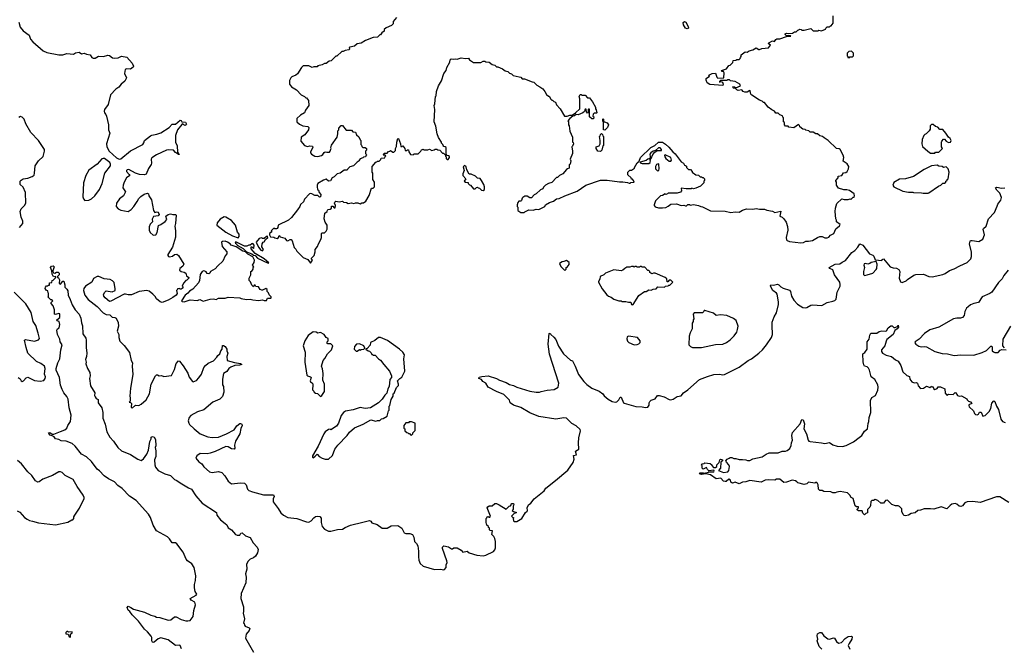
# Model space of a CAD drawing. Extents: x 2528705 to 2678277, y 911730 to 1023331.
# Tile 80 of 241: x 2566084 to 2578170, y 962555 to 970257. Entities that reach past the tile are written whole.
import ezdxf

# ---------------------------------------------------------------- set-up
doc = ezdxf.new("R2010")
doc.units = 0

msp = doc.modelspace()

# ---------------------------------------------------------------- linework, layer by layer
at = {"layer": '0CON20XD'}
for points in [[(2566074, 970225), (2566092, 970165), (2566129, 970119), (2566199, 970069), (2566216, 970016), (2566245, 969984), (2566374, 969875), (2566418, 969855), (2566565, 969827), (2566615, 969824), (2566665, 969841), (2566745, 969832), (2566768, 969852), (2566815, 969858), (2566845, 969838), (2566875, 969847), (2566904, 969834), (2566950, 969825), (2566968, 969795), (2566986, 969784), (2567010, 969785), (2567051, 969809), (2567113, 969807), (2567165, 969820), (2567185, 969818), (2567225, 969790), (2567246, 969784), (2567292, 969788), (2567335, 969810), (2567398, 969798), (2567466, 969725), (2567480, 969685), (2567476, 969674), (2567445, 969649), (2567396, 969654), (2567380, 969645), (2567372, 969595), (2567395, 969542), (2567376, 969504), (2567331, 969465), (2567301, 969429), (2567265, 969405), (2567198, 969335), (2567172, 969218), (2567126, 969155), (2567120, 969135), (2567124, 969115), (2567142, 969095), (2567150, 969075), (2567174, 968965), (2567176, 968905), (2567190, 968865), (2567148, 968732), (2567152, 968695), (2567183, 968645), (2567271, 968561), (2567305, 968544), (2567325, 968549), (2567445, 968649), (2567594, 968726), (2567610, 968745), (2567618, 968775), (2567688, 968832), (2567705, 968841), (2567769, 968851), (2567815, 968867), (2567920, 968935), (2567956, 968974), (2567995, 968974), (2568055, 969022), (2568068, 969018), (2568075, 969002), (2568118, 968998), (2568132, 968975), (2568128, 968965), (2568115, 968960), (2568100, 968965), (2568085, 968980), (2568075, 968970), (2568022, 968905), (2567997, 968835), (2567996, 968755), (2568018, 968708), (2568022, 968632), (2568028, 968618), (2568046, 968604), (2568035, 968603), (2567995, 968626), (2567973, 968655), (2567915, 968661), (2567886, 968655), (2567765, 968599), (2567705, 968560), (2567700, 968545), (2567704, 968496), (2567700, 968480), (2567665, 968430), (2567635, 968362), (2567615, 968352), (2567555, 968356), (2567505, 968375), (2567425, 968418), (2567403, 968415), (2567394, 968405), (2567396, 968395), (2567429, 968359), (2567436, 968344), (2567397, 968315), (2567365, 968264), (2567353, 968225), (2567352, 968192), (2567382, 968145), (2567359, 968095), (2567311, 968059), (2567273, 968005), (2567270, 967965), (2567295, 967935), (2567325, 967918), (2567415, 967905), (2567451, 967929), (2567486, 967965), (2567528, 968025), (2567545, 968061), (2567572, 968088), (2567614, 968116), (2567655, 968129), (2567665, 968120), (2567669, 968095), (2567703, 968045), (2567727, 967917), (2567745, 967892), (2567771, 967899), (2567785, 967895), (2567796, 967865), (2567785, 967851), (2567725, 967840), (2567711, 967809), (2567713, 967775), (2567685, 967746), (2567675, 967715), (2567675, 967675), (2567684, 967645), (2567723, 967613), (2567755, 967616), (2567773, 967647), (2567788, 967732), (2567817, 967743), (2567870, 967780)], [(2570710, 970285), (2570670, 970235), (2570670, 970205), (2570650, 970185), (2570582, 970158), (2570560, 970135), (2570560, 970115), (2570530, 970095), (2570515, 970070), (2570505, 970070), (2570477, 970043), (2570423, 970037), (2570328, 970002), (2570275, 969970), (2570225, 969960), (2570195, 969932), (2570135, 969920), (2570130, 969915), (2570132, 969895), (2570125, 969888), (2570081, 969879), (2570055, 969868)], [(2574275, 970143), (2574257, 970155), (2574233, 970195), (2574227, 970223), (2574244, 970236), (2574260, 970225), (2574290, 970175), (2574292, 970155), (2574275, 970143)], [(2575588, 968928), (2575525, 968940), (2575515, 968950), (2575482, 968952), (2575470, 968965), (2575470, 968995), (2575460, 969005), (2575460, 969055), (2575452, 969062), (2575448, 969078), (2575415, 969090), (2575395, 969110), (2575365, 969110), (2575350, 969135), (2575315, 969150), (2575272, 969182), (2575225, 969240), (2575215, 969240), (2575197, 969257), (2575165, 969270), (2575071, 969331), (2575057, 969345), (2575052, 969382), (2575045, 969390), (2575015, 969367), (2574985, 969369), (2574965, 969377), (2574948, 969398), (2574905, 969389), (2574886, 969396), (2574872, 969412), (2574845, 969416), (2574836, 969425), (2574845, 969438), (2574860, 969435), (2574875, 969420), (2574930, 969445), (2574922, 969465), (2574895, 969483), (2574865, 969498), (2574808, 969508), (2574795, 969520), (2574775, 969520), (2574765, 969512), (2574685, 969510), (2574675, 969500), (2574675, 969492), (2574695, 969500), (2574709, 969489), (2574720, 969465), (2574715, 969451), (2574555, 969462), (2574521, 969481), (2574511, 969515), (2574512, 969535), (2574550, 969565), (2574542, 969578), (2574585, 969598), (2574625, 969600), (2574642, 969552), (2574655, 969540), (2574728, 969542), (2574732, 969605), (2574725, 969620), (2574705, 969620), (2574700, 969635), (2574760, 969655), (2574790, 969695), (2574805, 969700), (2574838, 969732), (2574842, 969758), (2574875, 969760), (2574885, 969770), (2574915, 969770), (2574928, 969782), (2574930, 969795), (2574940, 969805), (2574940, 969825), (2574988, 969862), (2575015, 969860), (2575040, 969875), (2575085, 969887), (2575125, 969910), (2575155, 969890), (2575165, 969890), (2575195, 969902), (2575275, 969912), (2575300, 969945), (2575272, 969965), (2575280, 969975), (2575325, 969996), (2575349, 969991), (2575366, 970014), (2575379, 970021), (2575415, 970023), (2575495, 970052), (2575550, 970055), (2575545, 970060), (2575495, 970060), (2575480, 970075), (2575480, 970085), (2575495, 970092), (2575525, 970088), (2575568, 970092), (2575595, 970110), (2575615, 970110), (2575635, 970130), (2575648, 970132), (2575655, 970140), (2575677, 970137), (2575685, 970130), (2575715, 970130), (2575795, 970148), (2575825, 970120), (2575885, 970120), (2575895, 970128), (2575925, 970120), (2575975, 970140), (2575980, 970155), (2575995, 970170), (2576025, 970170), (2576035, 970180), (2576045, 970180), (2576070, 970215), (2576070, 970305)], [(2570055, 969868), (2570040, 969865), (2569975, 969810), (2569965, 969810), (2569907, 969753), (2569883, 969747), (2569845, 969720), (2569825, 969720), (2569797, 969703), (2569745, 969690), (2569735, 969680), (2569695, 969680), (2569675, 969672), (2569632, 969692), (2569565, 969690), (2569545, 969670), (2569496, 969594), (2569475, 969578), (2569424, 969556), (2569412, 969545), (2569398, 969512), (2569398, 969465), (2569421, 969431), (2569480, 969395), (2569540, 969335), (2569580, 969315), (2569595, 969300), (2569605, 969300), (2569630, 969265), (2569632, 969205), (2569593, 969147), (2569580, 969115), (2569532, 969085), (2569487, 969043), (2569488, 969005), (2569518, 968975), (2569560, 968955), (2569620, 968945), (2569633, 968933), (2569628, 968905), (2569586, 968844), (2569538, 968815), (2569537, 968765), (2569580, 968715), (2569615, 968702), (2569645, 968710), (2569678, 968705), (2569682, 968688), (2569652, 968635), (2569652, 968625), (2569668, 968605), (2569705, 968583), (2569745, 968580), (2569788, 968592), (2569805, 968602), (2569821, 968629), (2569833, 968637), (2569855, 968630), (2569887, 968633), (2569897, 968643), (2569903, 968667), (2569908, 968675), (2569902, 968685), (2569913, 968717), (2569980, 968815), (2569990, 968855), (2569990, 968895), (2570000, 968905), (2570000, 968925), (2570032, 968958), (2570045, 968960), (2570092, 968902), (2570155, 968900), (2570175, 968880), (2570208, 968878), (2570220, 968845), (2570248, 968818), (2570262, 968782), (2570270, 968775), (2570270, 968725), (2570278, 968718), (2570282, 968702), (2570295, 968690), (2570325, 968690), (2570340, 968675), (2570340, 968655), (2570330, 968645), (2570330, 968615), (2570338, 968608), (2570340, 968595), (2570332, 968588), (2570328, 968572), (2570305, 968570), (2570298, 968562), (2570265, 968550), (2570250, 968535), (2570250, 968525), (2570225, 968510), (2570180, 968465), (2570135, 968450), (2570110, 968425), (2570105, 968410), (2570065, 968410), (2570017, 968373), (2569980, 968365), (2569945, 968328), (2569920, 968315), (2569901, 968279), (2569875, 968277), (2569845, 968300), (2569812, 968288), (2569744, 968246), (2569734, 968226), (2569734, 968204), (2569740, 968175), (2569750, 968165), (2569760, 968135), (2569782, 968112), (2569778, 968082), (2569765, 968080), (2569745, 968100), (2569708, 968098), (2569669, 968119), (2569655, 968123), (2569642, 968118), (2569580, 968055), (2569568, 968022), (2569531, 967989), (2569522, 967965), (2569496, 967924), (2569420, 967830), (2569385, 967798), (2569258, 967735), (2569252, 967705), (2569246, 967694), (2569235, 967690), (2569215, 967690), (2569203, 967697), (2569170, 967665), (2569178, 967652), (2569150, 967635), (2569150, 967615), (2569162, 967592), (2569205, 967590), (2569215, 967580), (2569245, 967570), (2569260, 967585), (2569270, 967610), (2569275, 967610), (2569283, 967593), (2569340, 967575), (2569358, 967548), (2569375, 967542), (2569405, 967560), (2569418, 967558), (2569430, 967545), (2569453, 967463), (2569475, 967440), (2569487, 967417), (2569565, 967340), (2569620, 967315), (2569655, 967270)], [(2576265, 969790), (2576275, 969800), (2576305, 969800), (2576320, 969815), (2576320, 969845), (2576295, 969870), (2576263, 969867), (2576240, 969845), (2576240, 969815), (2576250, 969805), (2576250, 969795), (2576265, 969790)], [(2569655, 967270), (2569680, 967305), (2569668, 967318), (2569668, 967332), (2569698, 967365), (2569712, 967408), (2569712, 967435), (2569740, 967475), (2569750, 967505), (2569782, 967558), (2569790, 967585), (2569790, 967635), (2569795, 967640), (2569825, 967640), (2569845, 967660), (2569858, 967685), (2569860, 967735), (2569833, 967773), (2569822, 967815), (2569828, 967882), (2569860, 967905), (2569862, 967918), (2569872, 967928), (2569895, 967930), (2569910, 967945), (2569912, 967968), (2569927, 967967), (2569945, 967950), (2569955, 967950), (2569960, 967975), (2569950, 968005), (2569952, 968018), (2569965, 968028), (2570005, 968020), (2570045, 968028), (2570058, 968018), (2570095, 968012), (2570115, 968002), (2570155, 968008), (2570185, 968000), (2570205, 968008), (2570235, 968008), (2570265, 967998), (2570285, 968008), (2570305, 968008), (2570335, 968030), (2570372, 968098), (2570402, 968188), (2570425, 968190), (2570440, 968205), (2570440, 968265), (2570420, 968295), (2570420, 968375), (2570410, 968385), (2570410, 968455), (2570455, 968510), (2570468, 968512), (2570475, 968520), (2570498, 968522), (2570518, 968542), (2570522, 968558), (2570568, 968562), (2570572, 968578), (2570580, 968585), (2570565, 968600), (2570552, 968592), (2570550, 968605), (2570562, 968618), (2570595, 968620), (2570612, 968638), (2570628, 968642), (2570635, 968650), (2570665, 968630), (2570678, 968632), (2570688, 968642), (2570697, 968653), (2570698, 968675), (2570709, 968701), (2570714, 968756), (2570725, 968800), (2570735, 968800), (2570760, 968735), (2570762, 968702), (2570775, 968700), (2570788, 968708), (2570810, 968675), (2570815, 968650), (2570835, 968650), (2570845, 968660), (2570858, 968658), (2570860, 968635), (2570882, 968602), (2570915, 968600), (2570925, 968610), (2570975, 968610), (2570982, 968618), (2571010, 968645), (2571015, 968660), (2571028, 968662), (2571035, 968670), (2571045, 968660), (2571095, 968660), (2571115, 968668), (2571145, 968652), (2571172, 968658), (2571185, 968670), (2571205, 968670), (2571215, 968660), (2571240, 968655), (2571275, 968620), (2571288, 968618), (2571308, 968598), (2571312, 968582), (2571320, 968575), (2571320, 968555), (2571332, 968542), (2571345, 968540), (2571360, 968565), (2571358, 968578), (2571348, 968588), (2571332, 968592), (2571320, 968605), (2571318, 968688), (2571308, 968698), (2571292, 968702), (2571282, 968712), (2571280, 968725), (2571262, 968742), (2571260, 968755), (2571223, 968813), (2571208, 968855), (2571192, 968952), (2571172, 969005), (2571178, 969155), (2571170, 969205), (2571180, 969225), (2571190, 969315), (2571197, 969323), (2571202, 969375), (2571223, 969447), (2571262, 969508), (2571290, 969595), (2571317, 969633), (2571328, 969672), (2571362, 969735), (2571370, 969765), (2571380, 969775), (2571415, 969772), (2571435, 969778), (2571455, 969772), (2571505, 969790), (2571555, 969782), (2571595, 969786), (2571607, 969765), (2571655, 969730), (2571745, 969730), (2571775, 969750), (2571795, 969750), (2571805, 969740), (2571847, 969737), (2571885, 969708), (2571917, 969697), (2571935, 969680), (2571955, 969678), (2572012, 969652), (2572045, 969630), (2572075, 969620), (2572095, 969600), (2572122, 969592), (2572143, 969573), (2572217, 969557), (2572235, 969550), (2572253, 969533), (2572282, 969532), (2572373, 969493), (2572395, 969490), (2572430, 969455), (2572470, 969435), (2572505, 969408), (2572532, 969375), (2572551, 969341), (2572575, 969320), (2572585, 969320), (2572605, 969280), (2572615, 969270), (2572625, 969270), (2572642, 969252), (2572660, 969245), (2572673, 969213), (2572720, 969165), (2572773, 969073), (2572805, 969072), (2572835, 969084), (2572865, 969086), (2572908, 969112), (2572960, 969165), (2572960, 969285), (2572952, 969315), (2572962, 969338), (2572975, 969340), (2572985, 969330), (2573025, 969330), (2573055, 969300), (2573078, 969298), (2573117, 969247), (2573150, 969185), (2573150, 969165), (2573162, 969152), (2573170, 969115), (2573165, 969110), (2573135, 969110), (2573122, 969098), (2573120, 969075), (2573130, 969065), (2573128, 969042), (2573105, 969040), (2573080, 969065), (2573078, 969158), (2573065, 969160), (2573060, 969155), (2573060, 969115), (2573055, 969110), (2573040, 969125), (2573038, 969158), (2573025, 969160), (2573018, 969132), (2572998, 969112), (2572939, 969091), (2572915, 969092), (2572895, 969076), (2572875, 969073), (2572838, 969045), (2572812, 969015), (2572820, 969005), (2572820, 968965), (2572830, 968955), (2572838, 968888), (2572870, 968815), (2572870, 968755), (2572878, 968748), (2572880, 968735), (2572870, 968705), (2572860, 968695), (2572870, 968645), (2572868, 968615), (2572840, 968545), (2572848, 968525), (2572840, 968485), (2572830, 968475), (2572830, 968435), (2572810, 968425), (2572795, 968420), (2572750, 968365), (2572710, 968345), (2572685, 968320), (2572675, 968320), (2572615, 968260), (2572575, 968248), (2572540, 968225), (2572515, 968200), (2572505, 968180), (2572475, 968170), (2572425, 968120), (2572401, 968109), (2572368, 968072), (2572345, 968072), (2572315, 968090), (2572285, 968090), (2572260, 968075), (2572250, 968065), (2572245, 968040), (2572235, 968030), (2572212, 968028), (2572200, 968015), (2572190, 967985), (2572190, 967965), (2572200, 967955), (2572200, 967915), (2572235, 967890), (2572275, 967890), (2572285, 967900), (2572335, 967922), (2572385, 967918), (2572425, 967930), (2572455, 967928), (2572530, 967965), (2572540, 967985), (2572586, 968014), (2572635, 968030), (2572675, 968057), (2572708, 968062), (2572775, 968096), (2572928, 968152), (2573034, 968226), (2573215, 968288), (2573295, 968287), (2573447, 968267), (2573488, 968268), (2573545, 968260), (2573565, 968250), (2573578, 968252), (2573585, 968260), (2573628, 968262), (2573620, 968285), (2573605, 968300), (2573595, 968300), (2573590, 968315), (2573550, 968355), (2573550, 968385), (2573575, 968410), (2573595, 968410), (2573630, 968435), (2573630, 968445), (2573665, 968500), (2573688, 968522), (2573706, 968564), (2573833, 968687), (2573880, 968715), (2573927, 968753), (2573973, 968753), (2574010, 968730), (2574052, 968692), (2574100, 968635), (2574131, 968611), (2574205, 968512), (2574230, 968495), (2574245, 968470), (2574258, 968468), (2574268, 968458), (2574270, 968445), (2574282, 968432), (2574295, 968420), (2574318, 968418), (2574340, 968395), (2574340, 968385), (2574382, 968352), (2574415, 968350), (2574435, 968330), (2574455, 968330), (2574465, 968320), (2574475, 968320), (2574490, 968305), (2574490, 968285), (2574480, 968275), (2574480, 968255), (2574440, 968215), (2574385, 968190), (2574355, 968182), (2574335, 968188), (2574325, 968182), (2574265, 968182), (2574205, 968190), (2574208, 968155), (2574195, 968140), (2574155, 968130), (2574045, 968127), (2574035, 968118), (2574015, 968112), (2574005, 968118), (2573975, 968100), (2573950, 968095), (2573888, 968035), (2573870, 967985), (2573870, 967975), (2573885, 967960), (2573925, 967948), (2573975, 967947), (2574015, 967953), (2574045, 967968), (2574075, 967992), (2574145, 967997), (2574205, 967978), (2574235, 967980), (2574255, 967972), (2574267, 967973), (2574285, 967990), (2574305, 967990), (2574315, 967982), (2574355, 967990), (2574415, 967978), (2574444, 967964), (2574465, 967962), (2574565, 967911), (2574745, 967907), (2574815, 967890), (2574865, 967897), (2574915, 967893), (2574955, 967918), (2575005, 967937), (2575085, 967933), (2575125, 967940), (2575165, 967930), (2575225, 967932), (2575255, 967918), (2575325, 967907), (2575355, 967891), (2575425, 967908), (2575414, 967844), (2575445, 967832), (2575462, 967815), (2575492, 967772), (2575509, 967719), (2575512, 967675), (2575493, 967585), (2575498, 967555), (2575506, 967546), (2575535, 967536), (2575671, 967519), (2575705, 967523), (2575735, 967540), (2575765, 967538), (2575815, 967549), (2575875, 967586), (2575905, 967597), (2575935, 967597), (2575965, 967578), (2575995, 967579), (2576015, 967589), (2576037, 967613), (2576077, 967633), (2576101, 967689), (2576145, 967727), (2576156, 967745), (2576110, 967775), (2576110, 967795), (2576100, 967815), (2576093, 967905), (2576097, 967945), (2576115, 968000), (2576175, 968058), (2576205, 968050), (2576255, 968050), (2576278, 968058), (2576285, 968050), (2576315, 968080), (2576325, 968080), (2576332, 968095), (2576325, 968118), (2576271, 968161), (2576235, 968170), (2576198, 968168), (2576135, 968190), (2576110, 968225), (2576110, 968265), (2576100, 968275), (2576100, 968285), (2576130, 968315), (2576132, 968338), (2576177, 968343), (2576194, 968376), (2576225, 968382), (2576242, 968395), (2576258, 968425), (2576262, 968455), (2576239, 968489), (2576192, 968522), (2576198, 968565), (2576193, 968595), (2576153, 968663), (2576142, 968672), (2576110, 968675), (2576006, 968776), (2575957, 968807), (2575940, 968825), (2575905, 968832), (2575877, 968857), (2575855, 968858), (2575825, 968878), (2575788, 968878), (2575772, 968892), (2575735, 968900), (2575725, 968910), (2575695, 968912), (2575661, 968941), (2575655, 968960), (2575645, 968970), (2575588, 968928)], [(2566083, 967705), (2566124, 967755), (2566122, 967785), (2566102, 967835), (2566090, 967905), (2566102, 967935), (2566144, 967975), (2566159, 968005), (2566155, 968138), (2566125, 968201), (2566090, 968235), (2566091, 968275), (2566102, 968288), (2566128, 968302), (2566185, 968314), (2566237, 968333), (2566261, 968349), (2566268, 968372), (2566274, 968465), (2566315, 968526), (2566371, 968579), (2566389, 968645), (2566388, 968665), (2566317, 968775), (2566223, 968873), (2566160, 968980), (2566139, 969035), (2566115, 969061), (2566095, 969068), (2566075, 969055)], [(2573265, 968900), (2573250, 968905), (2573252, 968965), (2573250, 968995), (2573240, 969015), (2573240, 969040), (2573250, 969035), (2573252, 969012), (2573262, 969002), (2573295, 968990), (2573310, 968965), (2573300, 968935), (2573265, 968900)], [(2577315, 968620), (2577325, 968630), (2577365, 968630), (2577410, 968675), (2577400, 968695), (2577398, 968752), (2577402, 968765), (2577425, 968790), (2577435, 968790), (2577458, 968765), (2577485, 968748), (2577508, 968752), (2577518, 968775), (2577505, 968800), (2577484, 968814), (2577452, 968865), (2577415, 968910), (2577378, 968908), (2577355, 968940), (2577327, 968947), (2577295, 968970), (2577275, 968970), (2577260, 968955), (2577260, 968915), (2577248, 968895), (2577210, 968855), (2577195, 968850), (2577180, 968835), (2577162, 968785), (2577157, 968735), (2577165, 968700), (2577230, 968645), (2577265, 968620), (2577315, 968620)], [(2573215, 968640), (2573180, 968645), (2573160, 968675), (2573160, 968695), (2573195, 968710), (2573210, 968735), (2573210, 968775), (2573200, 968825), (2573208, 968832), (2573212, 968848), (2573225, 968860), (2573238, 968848), (2573242, 968832), (2573250, 968825), (2573250, 968715), (2573243, 968707), (2573230, 968655), (2573215, 968640)], [(2573805, 968492), (2573822, 968505), (2573828, 968528), (2573820, 968535), (2573837, 968553), (2573856, 968604), (2573880, 968630), (2573909, 968651), (2573960, 968650), (2573960, 968665), (2573946, 968685), (2573924, 968686), (2573887, 968653), (2573858, 968645), (2573832, 968625), (2573818, 968605), (2573823, 968575), (2573818, 968552), (2573794, 968546), (2573772, 968528), (2573702, 968508), (2573702, 968502), (2573725, 968492), (2573805, 968492)], [(2566885, 968039), (2566935, 968044), (2566965, 968060), (2567005, 968097), (2567065, 968174), (2567095, 968246), (2567129, 968375), (2567201, 968465), (2567201, 968485), (2567190, 968505), (2567125, 968552), (2567110, 968555), (2567091, 968549), (2567034, 968486), (2566935, 968409), (2566895, 968344), (2566866, 968255), (2566859, 968085), (2566867, 968057), (2566885, 968039)], [(2574075, 968520), (2574086, 968535), (2574076, 968565), (2574005, 968600), (2574000, 968595), (2574002, 968575), (2574014, 968554), (2574055, 968520), (2574075, 968520)], [(2571775, 968160), (2571790, 968175), (2571790, 968205), (2571782, 968235), (2571752, 968285), (2571735, 968308), (2571703, 968313), (2571680, 968335), (2571625, 968360), (2571602, 968362), (2571573, 968413), (2571565, 968450), (2571542, 968468), (2571528, 968452), (2571540, 968405), (2571523, 968367), (2571522, 968345), (2571560, 968305), (2571540, 968275), (2571555, 968262), (2571588, 968258), (2571590, 968245), (2571605, 968230), (2571618, 968228), (2571655, 968180), (2571675, 968180), (2571692, 968198), (2571705, 968200), (2571712, 968192), (2571728, 968188), (2571753, 968163), (2571775, 968160)], [(2573915, 968400), (2573928, 968412), (2573932, 968425), (2573930, 968485), (2573925, 968488), (2573901, 968479), (2573888, 968455), (2573890, 968425), (2573915, 968400)], [(2577175, 968127), (2577235, 968128), (2577245, 968132), (2577360, 968215), (2577390, 968225), (2577415, 968250), (2577435, 968250), (2577450, 968265), (2577450, 968275), (2577470, 968285), (2577470, 968295), (2577480, 968305), (2577492, 968385), (2577480, 968425), (2577455, 968450), (2577425, 968442), (2577407, 968457), (2577365, 968460), (2577345, 968470), (2577278, 968462), (2577185, 968418), (2577055, 968332), (2576955, 968302), (2576885, 968298), (2576815, 968258), (2576808, 968245), (2576803, 968225), (2576814, 968204), (2576924, 968154), (2576995, 968140), (2577045, 968142), (2577057, 968137), (2577155, 968132), (2577175, 968127)], [(2576065, 966802), (2576088, 966812), (2576105, 966828), (2576118, 966915), (2576153, 966985), (2576157, 967007), (2576150, 967035), (2576087, 967127), (2576066, 967186), (2576028, 967205), (2576021, 967215), (2576095, 967256), (2576151, 967259), (2576179, 967281), (2576220, 967300), (2576300, 967400), (2576335, 967423), (2576371, 967465), (2576395, 967508), (2576432, 967492), (2576514, 967384), (2576556, 967366), (2576568, 967355), (2576585, 967310), (2576665, 967300), (2576672, 967315), (2576685, 967322), (2576770, 967225), (2576805, 967210), (2576845, 967207), (2576875, 967190), (2576886, 967165), (2576880, 967085), (2576895, 967038), (2576915, 967032), (2576966, 967054), (2576982, 967068), (2577060, 967120), (2577085, 967128), (2577176, 967136), (2577245, 967106), (2577285, 967101), (2577415, 967132), (2577445, 967144), (2577495, 967179), (2577555, 967199), (2577622, 967238), (2577712, 967278), (2577758, 967322), (2577768, 967352), (2577766, 967405), (2577742, 967505), (2577749, 967541), (2577755, 967547), (2577774, 967546), (2577855, 967536), (2577908, 967565), (2577928, 967615), (2577912, 967685), (2577916, 967695), (2577948, 967725), (2577977, 967813), (2578051, 967889), (2578082, 967968), (2578091, 967995), (2578128, 968042), (2578136, 968075), (2578115, 968127), (2578077, 968165), (2578062, 968195), (2578077, 968203), (2578135, 968189), (2578175, 968192)], [(2567870, 967780), (2567890, 967805), (2567880, 967845), (2567905, 967865), (2567935, 967874), (2567965, 967867), (2567995, 967868), (2568005, 967860), (2567997, 967755), (2567988, 967722), (2567998, 967665), (2567997, 967587), (2567961, 967465), (2567904, 967375), (2567902, 967362), (2567910, 967350), (2567925, 967348), (2567958, 967355), (2567984, 967376), (2568015, 967378), (2568035, 967364), (2568099, 967255), (2568088, 967232), (2568050, 967205), (2568046, 967185), (2568065, 967168), (2568105, 967157), (2568122, 967145), (2568132, 967112), (2568160, 967095), (2568160, 967085), (2568135, 967062), (2568122, 967058), (2568096, 967025), (2568078, 966985), (2568090, 966965), (2568065, 966950), (2568052, 966952), (2568045, 966960), (2568020, 966955), (2568020, 966945), (2568010, 966935), (2568016, 966895), (2568003, 966875), (2567965, 966846), (2567908, 966815), (2567835, 966785), (2567808, 966795), (2567765, 966830), (2567749, 966859), (2567720, 966890), (2567674, 966924), (2567645, 966934), (2567549, 966921), (2567455, 966881), (2567415, 966879), (2567385, 966889), (2567365, 966888), (2567205, 966803), (2567185, 966799), (2567132, 966842), (2567116, 966865), (2567114, 966885), (2567128, 966915), (2567145, 966929), (2567221, 966919), (2567255, 966934), (2567258, 966955), (2567242, 967032), (2567223, 967053), (2567195, 967068), (2567122, 967075), (2567055, 967105), (2567034, 967105), (2566991, 967079), (2566969, 967035), (2566894, 966985), (2566873, 966957), (2566869, 966935), (2566883, 966877), (2566923, 966825), (2567035, 966739), (2567110, 966660), (2567145, 966641), (2567192, 966635), (2567220, 966605), (2567253, 966603), (2567268, 966595), (2567295, 966540), (2567298, 966495), (2567282, 966435), (2567301, 966395), (2567303, 966355), (2567315, 966312), (2567365, 966259), (2567431, 966171), (2567451, 966075), (2567470, 966045), (2567466, 966005), (2567474, 965904), (2567446, 965735), (2567438, 965635), (2567442, 965615), (2567440, 965575), (2567430, 965565), (2567445, 965560), (2567458, 965545), (2567452, 965502), (2567465, 965490), (2567505, 965528), (2567545, 965522), (2567575, 965538), (2567635, 965592), (2567677, 965665), (2567697, 965785), (2567750, 965885), (2567765, 965900), (2567775, 965900), (2567795, 965887), (2567825, 965890), (2567855, 965880), (2567948, 965892), (2567986, 965965), (2568005, 966037), (2568035, 966070), (2568046, 966066), (2568089, 966009), (2568148, 965918), (2568165, 965870), (2568205, 965818), (2568215, 965814), (2568255, 965829), (2568285, 965860), (2568316, 965905), (2568345, 965988), (2568363, 966015), (2568398, 966042), (2568465, 966072), (2568506, 966114), (2568518, 966135), (2568542, 966155), (2568554, 966195), (2568568, 966212), (2568575, 966257), (2568585, 966260), (2568605, 966248), (2568627, 966215), (2568627, 966195), (2568638, 966165), (2568626, 966124), (2568630, 966075), (2568719, 966051), (2568795, 966038), (2568812, 966025), (2568784, 966016), (2568725, 966012), (2568676, 965994), (2568652, 965978), (2568625, 965940), (2568586, 965915), (2568574, 965845), (2568573, 965775), (2568586, 965755), (2568592, 965685), (2568575, 965632), (2568539, 965601), (2568455, 965562), (2568345, 965470), (2568266, 965444), (2568185, 965399), (2568163, 965375), (2568151, 965335), (2568159, 965305), (2568170, 965290), (2568225, 965234), (2568301, 965175), (2568395, 965136), (2568445, 965131), (2568525, 965134), (2568623, 965175), (2568716, 965224), (2568749, 965271), (2568785, 965300), (2568795, 965303), (2568813, 965293), (2568817, 965277), (2568799, 965241), (2568785, 965175), (2568732, 965085), (2568722, 965035), (2568723, 964997), (2568715, 964988), (2568685, 964989), (2568645, 965014), (2568615, 965018), (2568485, 964957), (2568423, 964937), (2568385, 964930), (2568300, 964935), (2568260, 964905), (2568248, 964875), (2568285, 964830), (2568320, 964805), (2568345, 964771), (2568415, 964709), (2568445, 964699), (2568525, 964711), (2568565, 964701), (2568601, 964661), (2568642, 964592), (2568685, 964560), (2568795, 964573), (2568845, 964569), (2568865, 964547), (2568881, 964495), (2568895, 964481), (2568941, 964461), (2569075, 964424), (2569198, 964425), (2569209, 964405), (2569194, 964375), (2569195, 964342), (2569258, 964258), (2569289, 964205), (2569321, 964175), (2569375, 964146), (2569485, 964136), (2569606, 964096), (2569635, 964092), (2569663, 964105), (2569696, 964145), (2569715, 964159), (2569736, 964166), (2569770, 964160), (2569785, 964140), (2569784, 964085), (2569796, 964036), (2569827, 964005), (2569875, 963979), (2569905, 963979), (2569985, 963999), (2570045, 964004), (2570078, 964025), (2570145, 964052), (2570295, 964092), (2570379, 964109), (2570393, 964103), (2570405, 964082), (2570473, 964063), (2570535, 964018), (2570595, 964018), (2570645, 964047), (2570725, 964048), (2570776, 964016), (2570805, 963958), (2570825, 963950), (2570873, 963953), (2570905, 963938), (2570922, 963905), (2570930, 963855), (2570955, 963830), (2570972, 963802), (2570980, 963735), (2570978, 963665), (2570983, 963623), (2570998, 963585), (2571035, 963552), (2571175, 963510), (2571252, 963512), (2571286, 963504), (2571299, 963511), (2571318, 963535), (2571318, 963565), (2571330, 963595), (2571329, 963615), (2571273, 963767), (2571272, 963785), (2571291, 963799), (2571347, 963787), (2571385, 963762), (2571395, 963762), (2571413, 963777), (2571455, 963774), (2571505, 963748), (2571525, 963722), (2571575, 963733), (2571600, 963715), (2571695, 963686), (2571775, 963678), (2571804, 963684), (2571901, 963729), (2571918, 963752), (2571926, 963775), (2571924, 963855), (2571915, 963890), (2571903, 963915), (2571881, 963941), (2571888, 963985), (2571858, 963988), (2571850, 963995), (2571850, 964015), (2571840, 964025), (2571838, 964038), (2571820, 964055), (2571810, 964085), (2571810, 964135), (2571818, 964142), (2571822, 964158), (2571835, 964160), (2571842, 964152), (2571855, 964150), (2571862, 964165), (2571823, 964265), (2571832, 964278), (2571845, 964290), (2571885, 964290), (2571915, 964320), (2571935, 964320), (2571970, 964305), (2572055, 964250), (2572092, 964288), (2572108, 964292), (2572118, 964302), (2572122, 964318), (2572145, 964320), (2572150, 964305), (2572140, 964285), (2572140, 964245), (2572130, 964235), (2572145, 964220), (2572180, 964215), (2572180, 964205), (2572152, 964198), (2572122, 964165), (2572135, 964150), (2572150, 964145), (2572143, 964137), (2572147, 964107), (2572158, 964098), (2572185, 964098), (2572246, 964134), (2572292, 964208), (2572312, 964225), (2572317, 964235), (2572312, 964265), (2572328, 964305), (2572358, 964322), (2572398, 964375), (2572520, 964475), (2572544, 964506), (2572659, 964601), (2572813, 964727), (2572879, 964821), (2572890, 964865), (2572882, 964908), (2572920, 964915), (2572908, 964962), (2572947, 964985), (2572944, 965065), (2572949, 965125), (2572968, 965212), (2572965, 965227), (2572915, 965274), (2572863, 965303), (2572795, 965365), (2572765, 965370), (2572665, 965354), (2572455, 965389), (2572345, 965431), (2572235, 965496), (2572145, 965526), (2572106, 965555), (2572096, 965586), (2572025, 965658), (2571935, 965694), (2571835, 965749), (2571806, 965796), (2571768, 965818), (2571751, 965841), (2571720, 965855), (2571725, 965870), (2571755, 965880), (2571835, 965886), (2571935, 965854), (2571973, 965833), (2572055, 965804), (2572095, 965782), (2572147, 965767), (2572185, 965747), (2572345, 965698), (2572424, 965684), (2572465, 965688), (2572484, 965696), (2572559, 965711), (2572645, 965717), (2572695, 965748), (2572701, 965795), (2572586, 966154), (2572569, 966275), (2572584, 966406), (2572595, 966410), (2572604, 966394), (2572641, 966361), (2572663, 966333), (2572699, 966249), (2572758, 966155), (2572845, 966078), (2572869, 966069), (2572904, 966004), (2572944, 965904), (2573008, 965815), (2573045, 965778), (2573105, 965734), (2573195, 965699), (2573240, 965665), (2573260, 965640), (2573309, 965599), (2573355, 965572), (2573395, 965564), (2573415, 965569), (2573438, 965592), (2573455, 965623), (2573465, 965623), (2573495, 965557), (2573505, 965549), (2573645, 965511), (2573725, 965506), (2573765, 965497), (2573795, 965501), (2573811, 965525), (2573811, 965555), (2573818, 965572), (2573835, 965587), (2573886, 965604), (2573914, 965646), (2573935, 965646), (2573995, 965629), (2574055, 965597), (2574075, 965593), (2574105, 965599), (2574155, 965631), (2574205, 965641), (2574232, 965678), (2574286, 965714), (2574429, 965841), (2574525, 965878), (2574605, 965901), (2574675, 965906), (2574715, 965899), (2574736, 965904), (2574915, 965991), (2575025, 966074), (2575065, 966094), (2575156, 966165), (2575201, 966205), (2575252, 966265), (2575312, 966355), (2575326, 966395), (2575319, 966505), (2575322, 966545), (2575345, 966612), (2575372, 966658), (2575398, 966762), (2575398, 966795), (2575380, 966890), (2575372, 966902), (2575330, 966935), (2575300, 966985), (2575298, 966995), (2575305, 967002), (2575335, 967001), (2575385, 967010), (2575404, 967004), (2575425, 966980), (2575454, 966964), (2575535, 966939), (2575545, 966922), (2575556, 966865), (2575586, 966815), (2575631, 966765), (2575695, 966726), (2575725, 966720), (2575745, 966724), (2575795, 966754), (2575815, 966758), (2575929, 966751), (2575995, 966786), (2576065, 966802)], [(2568765, 967580), (2568780, 967595), (2568778, 967625), (2568758, 967648), (2568733, 967735), (2568684, 967794), (2568615, 967833), (2568595, 967839), (2568543, 967807), (2568509, 967765), (2568506, 967735), (2568615, 967649), (2568695, 967605), (2568765, 967580)], [(2569065, 967422), (2569078, 967435), (2569058, 967468), (2569060, 967505), (2569072, 967528), (2569085, 967530), (2569102, 967558), (2569130, 967585), (2569125, 967600), (2569112, 967598), (2569085, 967570), (2569065, 967570), (2569055, 967580), (2569025, 967570), (2568988, 967525), (2569014, 967464), (2569045, 967430), (2569065, 967422)], [(2568105, 966796), (2568175, 966818), (2568262, 966812), (2568295, 966822), (2568335, 966804), (2568422, 966828), (2568465, 966831), (2568495, 966824), (2568525, 966840), (2568605, 966838), (2568645, 966850), (2568785, 966842), (2568804, 966834), (2568867, 966823), (2568915, 966827), (2568945, 966818), (2569015, 966812), (2569065, 966818), (2569085, 966810), (2569115, 966810), (2569125, 966840), (2569165, 966840), (2569170, 966845), (2569170, 966855), (2569145, 966880), (2569137, 966907), (2569122, 966922), (2569120, 966945), (2569105, 966960), (2569065, 966938), (2569055, 966938), (2569037, 966947), (2569015, 966980), (2568982, 966982), (2568975, 967000), (2568962, 966998), (2568955, 966980), (2568935, 967000), (2568918, 967038), (2568900, 967055), (2568902, 967085), (2568920, 967125), (2568920, 967165), (2568935, 967170), (2568950, 967195), (2568950, 967215), (2568958, 967225), (2568940, 967245), (2568962, 967278), (2568968, 967305), (2568945, 967348), (2568885, 967380), (2568858, 967408), (2568825, 967417), (2568740, 967470), (2568681, 967491), (2568667, 967507), (2568636, 967526), (2568605, 967539), (2568573, 967537), (2568562, 967525), (2568570, 967475), (2568625, 967410), (2568628, 967385), (2568605, 967360), (2568576, 967294), (2568518, 967235), (2568485, 967200), (2568428, 967165), (2568418, 967145), (2568405, 967138), (2568385, 967142), (2568372, 967162), (2568355, 967171), (2568345, 967174), (2568323, 967165), (2568300, 967130), (2568291, 967055), (2568281, 967029), (2568208, 966952), (2568168, 966925), (2568150, 966900), (2568116, 966875), (2568070, 966805), (2568077, 966797), (2568105, 966796)], [(2569135, 967270), (2569142, 967275), (2569085, 967323), (2568975, 967387), (2568924, 967444), (2568925, 967470), (2568935, 967470), (2568955, 967450), (2568960, 967455), (2568962, 967492), (2568945, 967510), (2568932, 967508), (2568915, 967490), (2568895, 967490), (2568873, 967477), (2568845, 967477), (2568745, 967526), (2568730, 967525), (2568732, 967515), (2568747, 967507), (2568755, 967492), (2568828, 967448), (2568870, 967410), (2568935, 967383), (2568955, 967367), (2568975, 967362), (2569005, 967329), (2569135, 967270)], [(2567667, 964187), (2567515, 964355), (2567431, 964411), (2567342, 964505), (2567290, 964540), (2567247, 964587), (2567173, 964623), (2567120, 964660), (2567065, 964721), (2567035, 964739), (2566964, 964835), (2566905, 964892), (2566845, 964926), (2566766, 965025), (2566728, 965058), (2566656, 965086), (2566595, 965090), (2566564, 965104), (2566523, 965113), (2566507, 965137), (2566482, 965152), (2566455, 965158), (2566440, 965185), (2566455, 965190), (2566485, 965170), (2566505, 965172), (2566585, 965204), (2566637, 965225), (2566661, 965245), (2566674, 965275), (2566709, 965325), (2566715, 965405), (2566691, 965495), (2566679, 965599), (2566661, 965631), (2566625, 965677), (2566605, 965718), (2566585, 965772), (2566572, 965865), (2566534, 965955), (2566533, 965975), (2566553, 966047), (2566576, 966095), (2566588, 966205), (2566606, 966265), (2566582, 966305), (2566578, 966335), (2566550, 966395), (2566542, 966445), (2566547, 966463), (2566568, 966475), (2566579, 966515), (2566570, 966555), (2566543, 966563), (2566540, 966575), (2566577, 966603), (2566579, 966639), (2566576, 966646), (2566565, 966650), (2566525, 966640), (2566513, 966643), (2566512, 966695), (2566497, 966747), (2566470, 966775), (2566472, 966788), (2566490, 966805), (2566475, 966820), (2566465, 966820), (2566432, 966852), (2566440, 966865), (2566440, 966895), (2566433, 966903), (2566428, 966928), (2566415, 966932), (2566398, 966958), (2566400, 966975), (2566415, 966990), (2566428, 966992), (2566435, 967000), (2566450, 967000), (2566452, 967028), (2566478, 967032), (2566482, 967058), (2566495, 967060), (2566530, 967095), (2566527, 967107), (2566515, 967102), (2566495, 967110), (2566483, 967133), (2566480, 967175), (2566464, 967215), (2566475, 967233), (2566495, 967238), (2566506, 967226), (2566490, 967175), (2566490, 967165), (2566501, 967151), (2566515, 967148), (2566535, 967157), (2566555, 967158), (2566567, 967147), (2566567, 967125), (2566550, 967105), (2566550, 967095), (2566559, 967089), (2566572, 967065), (2566570, 967025), (2566585, 967010), (2566612, 967048), (2566627, 967047), (2566640, 967005), (2566640, 966975), (2566665, 966950), (2566675, 966930), (2566680, 966875), (2566705, 966824), (2566727, 966757), (2566766, 966696), (2566815, 966643), (2566834, 966595), (2566841, 966535), (2566855, 966500), (2566860, 966400), (2566895, 966347), (2566899, 966325), (2566899, 966235), (2566907, 966163), (2566906, 966124), (2566892, 966085), (2566902, 966055), (2566897, 966035), (2566917, 965975), (2566946, 965926), (2566951, 965885), (2566943, 965855), (2566954, 965765), (2567007, 965677), (2567003, 965645), (2567009, 965629), (2567025, 965608), (2567047, 965597), (2567047, 965555), (2567092, 965495), (2567106, 965435), (2567104, 965365), (2567133, 965293), (2567155, 965198), (2567189, 965135), (2567235, 965085), (2567289, 965005), (2567335, 964965), (2567443, 964923), (2567535, 964864), (2567575, 964849), (2567605, 964869), (2567645, 964925), (2567665, 964975), (2567680, 965080), (2567698, 965115), (2567700, 965135), (2567715, 965142), (2567733, 965133), (2567752, 965105), (2567754, 965026), (2567749, 965005), (2567754, 964966), (2567757, 964895), (2567741, 964855), (2567743, 964795), (2567752, 964765), (2567784, 964724), (2567865, 964683), (2567935, 964662), (2567985, 964613), (2568015, 964603), (2568053, 964573), (2568155, 964510), (2568195, 964494), (2568248, 964415), (2568323, 964325), (2568498, 964208), (2568506, 964175), (2568548, 964118), (2568608, 964075), (2568625, 964058), (2568645, 964022), (2568686, 963996), (2568735, 963940), (2568755, 963932), (2568785, 963932), (2568798, 963955), (2568815, 963960), (2568855, 963922), (2568915, 963902), (2568949, 963839), (2569000, 963785), (2569010, 963755), (2569003, 963715), (2568980, 963675), (2568955, 963654), (2568915, 963636), (2568890, 963610), (2568867, 963575), (2568873, 963515), (2568857, 963455), (2568863, 963415), (2568859, 963345), (2568802, 963215), (2568797, 963155), (2568831, 963051), (2568833, 962995), (2568828, 962975), (2568842, 962905), (2568833, 962853), (2568840, 962845), (2568842, 962825), (2568852, 962815), (2568900, 962795), (2568908, 962785), (2568899, 962761), (2568863, 962715), (2568857, 962665), (2568954, 962495)], [(2572775, 967180), (2572790, 967195), (2572790, 967215), (2572805, 967220), (2572829, 967251), (2572828, 967278), (2572795, 967300), (2572765, 967288), (2572743, 967287), (2572712, 967265), (2572725, 967230), (2572775, 967180)], [(2573605, 966758), (2573615, 966763), (2573685, 966873), (2573755, 966920), (2573775, 966920), (2573805, 966940), (2573835, 966938), (2573858, 966952), (2573897, 966953), (2573915, 966978), (2573997, 966973), (2574013, 966987), (2574045, 966990), (2574052, 966998), (2574065, 967000), (2574100, 967035), (2574075, 967060), (2574055, 967060), (2574038, 967042), (2574032, 967042), (2574028, 967075), (2574005, 967092), (2573885, 967147), (2573865, 967148), (2573845, 967140), (2573820, 967155), (2573818, 967168), (2573808, 967178), (2573795, 967180), (2573758, 967218), (2573725, 967220), (2573715, 967230), (2573702, 967228), (2573695, 967220), (2573665, 967220), (2573655, 967230), (2573635, 967230), (2573625, 967220), (2573615, 967230), (2573595, 967230), (2573575, 967220), (2573535, 967220), (2573510, 967205), (2573488, 967182), (2573466, 967174), (2573375, 967187), (2573275, 967148), (2573254, 967126), (2573210, 967105), (2573207, 967073), (2573190, 967045), (2573190, 967035), (2573232, 966955), (2573291, 966881), (2573313, 966863), (2573345, 966852), (2573375, 966828), (2573438, 966808), (2573467, 966807), (2573478, 966798), (2573525, 966800), (2573555, 966790), (2573585, 966790), (2573595, 966760), (2573605, 966758)], [(2576455, 967116), (2576485, 967124), (2576555, 967148), (2576598, 967192), (2576606, 967205), (2576609, 967255), (2576595, 967290), (2576535, 967278), (2576520, 967265), (2576495, 967258), (2576465, 967267), (2576449, 967261), (2576446, 967245), (2576452, 967215), (2576441, 967165), (2576442, 967132), (2576455, 967116)], [(2578217, 967183), (2578165, 967118), (2578142, 967078), (2578098, 967032), (2578017, 966913), (2577994, 966896), (2577896, 966854), (2577854, 966786), (2577795, 966774), (2577755, 966756), (2577725, 966735), (2577707, 966715), (2577687, 966675), (2577675, 966625), (2577656, 966604), (2577634, 966596), (2577585, 966595), (2577545, 966585), (2577365, 966485), (2577255, 966451), (2577190, 966405), (2577125, 966337), (2577077, 966303), (2577073, 966293), (2577082, 966275), (2577122, 966252), (2577155, 966244), (2577185, 966248), (2577214, 966244), (2577315, 966187), (2577405, 966161), (2577473, 966157), (2577555, 966134), (2577636, 966144), (2577795, 966142), (2577899, 966171), (2577952, 966198), (2578005, 966250), (2578015, 966250), (2578022, 966235), (2578020, 966195), (2578035, 966180), (2578055, 966174), (2578095, 966174), (2578120, 966200), (2578141, 966209), (2578193, 966207)], [(2566065, 965867), (2566090, 965850), (2566103, 965823), (2566115, 965817), (2566132, 965825), (2566165, 965862), (2566185, 965872), (2566265, 965829), (2566335, 965819), (2566379, 965831), (2566398, 965855), (2566400, 965875), (2566388, 965905), (2566396, 965976), (2566390, 966005), (2566345, 966039), (2566292, 966062), (2566186, 966165), (2566162, 966235), (2566142, 966325), (2566156, 966334), (2566265, 966313), (2566315, 966327), (2566329, 966345), (2566310, 966410), (2566284, 966504), (2566249, 966555), (2566224, 966664), (2566159, 966769), (2566016, 966915)], [(2574344, 966234), (2574455, 966234), (2574625, 966269), (2574715, 966276), (2574758, 966295), (2574805, 966327), (2574854, 966376), (2574886, 966424), (2574896, 966454), (2574902, 966495), (2574877, 966565), (2574845, 966591), (2574765, 966627), (2574685, 966637), (2574635, 966627), (2574600, 966655), (2574495, 966690), (2574485, 966690), (2574480, 966675), (2574465, 966660), (2574362, 966658), (2574350, 966645), (2574360, 966585), (2574350, 966575), (2574350, 966555), (2574338, 966532), (2574338, 966465), (2574312, 966415), (2574302, 966375), (2574298, 966268), (2574320, 966245), (2574344, 966234)], [(2578225, 964330), (2578115, 964403), (2578075, 964401), (2577875, 964330), (2577785, 964344), (2577715, 964339), (2577685, 964326), (2577655, 964293), (2577635, 964281), (2577615, 964285), (2577585, 964312), (2577565, 964319), (2577525, 964311), (2577505, 964295), (2577465, 964256), (2577395, 964278), (2577305, 964250), (2577265, 964256), (2577185, 964253), (2577143, 964237), (2577110, 964235), (2577075, 964207), (2577025, 964197), (2576994, 964176), (2576955, 964168), (2576942, 964172), (2576930, 964185), (2576913, 964223), (2576910, 964255), (2576885, 964282), (2576865, 964290), (2576835, 964289), (2576789, 964309), (2576735, 964360), (2576712, 964358), (2576685, 964323), (2576655, 964323), (2576618, 964358), (2576585, 964370), (2576565, 964358), (2576545, 964358), (2576530, 964345), (2576528, 964295), (2576520, 964275), (2576490, 964245), (2576490, 964205), (2576472, 964198), (2576455, 964180), (2576432, 964202), (2576425, 964230), (2576378, 964228), (2576365, 964240), (2576365, 964250), (2576380, 964265), (2576378, 964278), (2576355, 964280), (2576341, 964291), (2576315, 964380), (2576290, 964395), (2576275, 964420), (2576245, 964450), (2576155, 964468), (2576115, 964460), (2576095, 964450), (2576065, 964452), (2576042, 964462), (2575955, 964468), (2575935, 964478), (2575905, 964480), (2575890, 964495), (2575887, 964547), (2575876, 964566), (2575855, 964580), (2575845, 964570), (2575765, 964580), (2575747, 964563), (2575715, 964552), (2575635, 964572), (2575622, 964585), (2575606, 964596), (2575565, 964607), (2575495, 964580), (2575465, 964578), (2575415, 964618), (2575375, 964618), (2575355, 964608), (2575275, 964612), (2575234, 964606), (2575185, 964582), (2575045, 964600), (2574996, 964584), (2574955, 964582), (2574915, 964562), (2574865, 964580), (2574835, 964568), (2574813, 964583), (2574808, 964608), (2574787, 964617), (2574755, 964588), (2574745, 964588), (2574722, 964595), (2574692, 964632), (2574635, 964623), (2574565, 964672), (2574505, 964683), (2574454, 964674), (2574430, 964685), (2574435, 964697), (2574475, 964697), (2574485, 964690), (2574537, 964703), (2574545, 964710), (2574605, 964710), (2574610, 964715), (2574605, 964730), (2574545, 964720), (2574528, 964735), (2574515, 964760), (2574473, 964743), (2574463, 964753), (2574460, 964785), (2574450, 964795), (2574462, 964808), (2574485, 964810), (2574495, 964818), (2574559, 964809), (2574580, 964795), (2574580, 964785), (2574602, 964762), (2574625, 964760), (2574640, 964775), (2574640, 964795), (2574668, 964822), (2574678, 964855), (2574685, 964862), (2574710, 964855), (2574710, 964845), (2574690, 964825), (2574688, 964752), (2574660, 964725), (2574725, 964702), (2574775, 964710), (2574787, 964725), (2574798, 964775), (2574790, 964795), (2574760, 964825), (2574752, 964845), (2574767, 964863), (2574793, 964877), (2574805, 964883), (2574825, 964883), (2574851, 964871), (2574875, 964871), (2574915, 964860), (2574955, 964861), (2574996, 964856), (2575017, 964847), (2575045, 964848), (2575084, 964866), (2575196, 964894), (2575245, 964927), (2575285, 964943), (2575395, 964941), (2575445, 964962), (2575485, 964962), (2575505, 964970), (2575538, 964995), (2575555, 965030), (2575557, 965065), (2575569, 965095), (2575562, 965155), (2575569, 965191), (2575664, 965296), (2575685, 965350), (2575700, 965345), (2575717, 965297), (2575711, 965235), (2575741, 965175), (2575762, 965095), (2575770, 965085), (2575785, 965080), (2575925, 965066), (2575965, 965056), (2576025, 965067), (2576065, 965041), (2576120, 965025), (2576185, 965020), (2576228, 965032), (2576318, 965075), (2576389, 965131), (2576422, 965155), (2576452, 965208), (2576492, 965238), (2576498, 965302), (2576508, 965325), (2576510, 965375), (2576530, 965435), (2576528, 965585), (2576545, 965620), (2576588, 965645), (2576619, 965711), (2576623, 965747), (2576618, 965775), (2576582, 965842), (2576536, 965875), (2576517, 965955), (2576502, 965982), (2576486, 965996), (2576454, 966004), (2576445, 966020), (2576437, 966057), (2576433, 966155), (2576458, 966172), (2576486, 966215), (2576487, 966303), (2576510, 966335), (2576518, 966385), (2576532, 966408), (2576605, 966412), (2576635, 966430), (2576665, 966437), (2576707, 966433), (2576725, 966440), (2576743, 966475), (2576775, 966500), (2576792, 966502), (2576815, 966480), (2576825, 966480), (2576857, 966493), (2576867, 966507), (2576870, 966485), (2576856, 966465), (2576828, 966442), (2576804, 966395), (2576729, 966331), (2576719, 966311), (2576702, 966255), (2576664, 966206), (2576664, 966185), (2576674, 966165), (2576719, 966139), (2576786, 966125), (2576834, 966084), (2576867, 966065), (2576900, 966015), (2576926, 965935), (2576972, 965892), (2577005, 965880), (2577012, 965845), (2577035, 965812), (2577065, 965802), (2577086, 965806), (2577106, 965796), (2577113, 965763), (2577142, 965732), (2577177, 965733), (2577215, 965760), (2577248, 965748), (2577255, 965740), (2577275, 965760), (2577282, 965752), (2577295, 965750), (2577302, 965732), (2577315, 965720), (2577345, 965730), (2577358, 965752), (2577385, 965752), (2577438, 965728), (2577443, 965673), (2577465, 965650), (2577485, 965660), (2577542, 965658), (2577565, 965680), (2577575, 965678), (2577596, 965646), (2577615, 965638), (2577645, 965642), (2577710, 965605), (2577715, 965590), (2577730, 965575), (2577756, 965566), (2577770, 965545), (2577735, 965530), (2577733, 965523), (2577740, 965505), (2577790, 965455), (2577802, 965425), (2577815, 965412), (2577835, 965408), (2577853, 965417), (2577865, 965440), (2577885, 965440), (2577905, 965390), (2577935, 965398), (2577985, 965448), (2578004, 965485), (2578015, 965550), (2578042, 965578), (2578055, 965572), (2578074, 965514), (2578100, 965475), (2578127, 965355), (2578147, 965327), (2578180, 965315)], [(2578170, 966230), (2578153, 966253), (2578157, 966335), (2578249, 966495)], [(2569775, 965633), (2569792, 965645), (2569824, 965696), (2569826, 965785), (2569804, 965835), (2569809, 965915), (2569802, 965972), (2569790, 966005), (2569810, 966075), (2569831, 966099), (2569862, 966158), (2569912, 966205), (2569928, 966255), (2569905, 966280), (2569865, 966280), (2569860, 966285), (2569860, 966305), (2569870, 966315), (2569870, 966345), (2569847, 966357), (2569820, 966395), (2569775, 966420), (2569745, 966408), (2569725, 966422), (2569686, 966426), (2569625, 966382), (2569584, 966315), (2569563, 966255), (2569588, 966178), (2569586, 966056), (2569610, 965895), (2569618, 965885), (2569654, 965874), (2569660, 965865), (2569649, 965825), (2569652, 965812), (2569677, 965795), (2569682, 965775), (2569680, 965715), (2569695, 965700), (2569698, 965685), (2569715, 965672), (2569738, 965668), (2569775, 965633)], [(2569875, 964862), (2569925, 964910), (2569952, 964985), (2569988, 965035), (2570102, 965155), (2570134, 965196), (2570195, 965250), (2570300, 965295), (2570394, 965346), (2570455, 965330), (2570475, 965340), (2570505, 965340), (2570525, 965360), (2570547, 965363), (2570595, 965390), (2570610, 965455), (2570620, 965465), (2570620, 965515), (2570627, 965523), (2570643, 965597), (2570668, 965635), (2570670, 965665), (2570680, 965675), (2570710, 965745), (2570732, 965768), (2570732, 965785), (2570720, 965825), (2570750, 965855), (2570775, 965870), (2570810, 965945), (2570800, 966095), (2570808, 966145), (2570789, 966175), (2570746, 966215), (2570599, 966319), (2570515, 966356), (2570490, 966355), (2570445, 966320), (2570390, 966295), (2570388, 966262), (2570348, 966222), (2570332, 966218), (2570332, 966212), (2570362, 966192), (2570378, 966188), (2570398, 966168), (2570405, 966150), (2570418, 966148), (2570425, 966140), (2570448, 966138), (2570490, 966095), (2570515, 966080), (2570554, 966024), (2570622, 965945), (2570647, 965887), (2570650, 965865), (2570628, 965842), (2570620, 965755), (2570602, 965725), (2570590, 965675), (2570565, 965650), (2570535, 965600), (2570490, 965555), (2570390, 965495), (2570325, 965486), (2570264, 965496), (2570179, 965471), (2570085, 965452), (2570058, 965435), (2570029, 965401), (2569998, 965305), (2569973, 965267), (2569905, 965222), (2569895, 965230), (2569875, 965228), (2569835, 965200), (2569816, 965174), (2569747, 965023), (2569678, 964905), (2569678, 964888), (2569685, 964882), (2569710, 964900), (2569736, 964926), (2569760, 964895), (2569795, 964878), (2569835, 964862), (2569875, 964862)], [(2573625, 966268), (2573665, 966272), (2573685, 966280), (2573700, 966295), (2573700, 966315), (2573666, 966356), (2573555, 966372), (2573542, 966365), (2573535, 966340), (2573545, 966310), (2573560, 966295), (2573625, 966268)], [(2570225, 966190), (2570255, 966210), (2570265, 966200), (2570275, 966210), (2570308, 966212), (2570320, 966225), (2570310, 966255), (2570255, 966280), (2570220, 966275), (2570192, 966248), (2570190, 966215), (2570215, 966190), (2570225, 966190)], [(2570895, 965160), (2570910, 965175), (2570910, 965185), (2570940, 965215), (2570940, 965305), (2570895, 965320), (2570865, 965320), (2570855, 965310), (2570825, 965310), (2570800, 965275), (2570800, 965245), (2570810, 965235), (2570813, 965213), (2570835, 965190), (2570848, 965188), (2570855, 965180), (2570868, 965178), (2570882, 965162), (2570895, 965160)], [(2566055, 964228), (2566085, 964214), (2566145, 964149), (2566175, 964126), (2566205, 964110), (2566242, 964102), (2566315, 964084), (2566525, 964056), (2566675, 964092), (2566725, 964120), (2566735, 964120), (2566750, 964135), (2566750, 964155), (2566760, 964175), (2566818, 964262), (2566875, 964380), (2566877, 964395), (2566865, 964423), (2566789, 964529), (2566740, 964615), (2566642, 964662), (2566605, 964700), (2566585, 964708), (2566563, 964707), (2566486, 964664), (2566370, 964620), (2566325, 964584), (2566305, 964581), (2566277, 964597), (2566232, 964665), (2566185, 964710), (2566105, 964806), (2566057, 964847)], [(2568070, 962535), (2568055, 962577), (2568045, 962583), (2567995, 962578), (2567905, 962648), (2567815, 962670), (2567782, 962658), (2567735, 962617), (2567725, 962612), (2567715, 962618), (2567706, 962636), (2567706, 962675), (2567700, 962690), (2567655, 962744), (2567615, 962776), (2567544, 962875), (2567463, 962955), (2567438, 962995), (2567415, 963012), (2567403, 963045), (2567415, 963058), (2567450, 963045), (2567483, 963023), (2567616, 962986), (2567695, 962950), (2567745, 962938), (2567765, 962923), (2567805, 962920), (2567905, 962886), (2567939, 962891), (2567985, 962927), (2568005, 962930), (2568066, 962896), (2568125, 962879), (2568148, 962878), (2568175, 962884), (2568215, 962934), (2568222, 963005), (2568242, 963075), (2568235, 963109), (2568189, 963135), (2568176, 963155), (2568250, 963195), (2568257, 963205), (2568240, 963240), (2568229, 963285), (2568228, 963325), (2568242, 963375), (2568246, 963434), (2568224, 963535), (2568198, 963578), (2568145, 963615), (2568126, 963635), (2568091, 963721), (2568015, 963825), (2567995, 963835), (2567955, 963836), (2567924, 963885), (2567899, 963909), (2567762, 963985), (2567721, 964055), (2567688, 964148), (2567667, 964187)], [(2566705, 962680), (2566710, 962685), (2566710, 962715), (2566728, 962732), (2566730, 962745), (2566685, 962740), (2566675, 962750), (2566662, 962748), (2566650, 962735), (2566652, 962722), (2566678, 962718), (2566690, 962685), (2566705, 962680)], [(2575931, 962531), (2575897, 962565), (2575873, 962635), (2575880, 962655), (2575871, 962695), (2575875, 962722), (2575905, 962738), (2575925, 962737), (2575953, 962695), (2576005, 962658), (2576025, 962653), (2576075, 962670), (2576085, 962668), (2576108, 962625), (2576135, 962607), (2576170, 962615), (2576216, 962664), (2576254, 962686), (2576293, 962693), (2576302, 962685), (2576298, 962655), (2576267, 962603), (2576252, 962575), (2576275, 962530)]]:
    msp.add_lwpolyline(points, dxfattribs=at)

doc.saveas('drawing.dxf')
